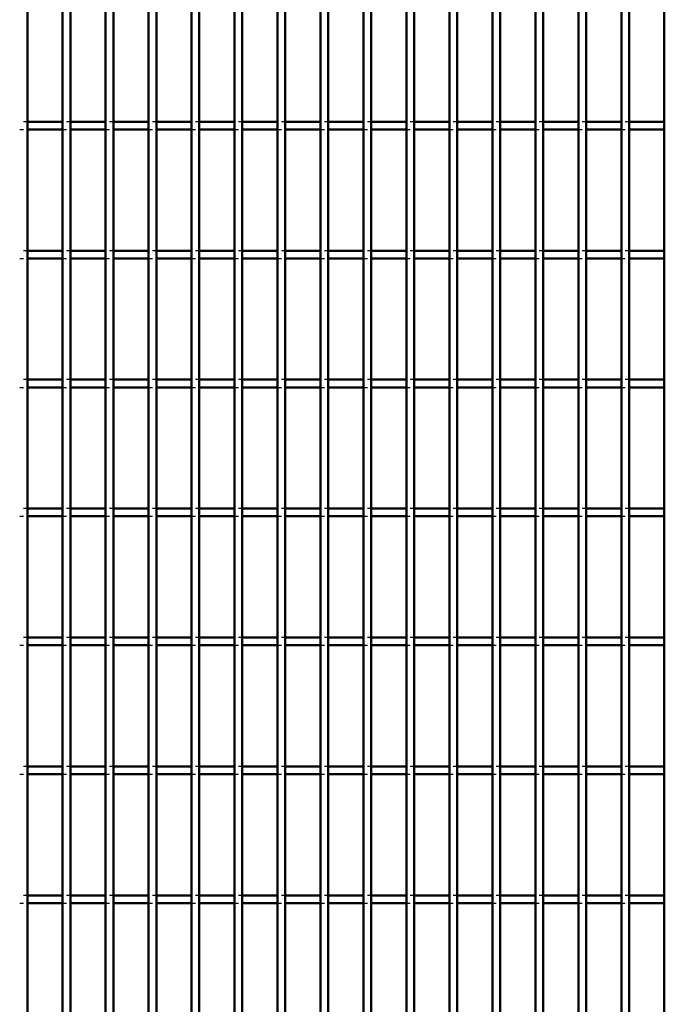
# Model space of a CAD drawing. Header units: millimetres. Extents: x -846 to 505, y -500 to 878.
# Tile 9 of 29: x -468 to -301, y 139 to 394. Entities that reach past the tile are written whole.
import ezdxf

# ---------------------------------------------------------------- set-up
doc = ezdxf.new("R2010")
doc.units = ezdxf.units.MM
doc.linetypes.add('Dashed', pattern=[2, 1, -1])
doc.layers.add('AM_0', color=7, linetype='Continuous', lineweight=50)
doc.layers.add('AM_9', color=6, linetype='Dashed', lineweight=25)

# ---------------------------------------------------------------- blocks, each defined once
blk = doc.blocks.new('5_rg7ljwkt4nlfzlhbtsbltk99h________0_in_LPP2303311211100010003500_4')
at = {"layer": 'AM_0'}
blk.add_line((-465.62, -498), (-465.62, 498), dxfattribs=at)
blk = doc.blocks.new('6_9sanxp2nwup1s6rne8bg6lcdm________0_in_LPP2303311211100010003500_4')
at = {"layer": 'AM_0'}
for p, q in [((-456.51, -498), (-456.51, 498)), ((-454.51, -498), (-454.51, 498))]:
    blk.add_line(p, q, dxfattribs=at)
blk = doc.blocks.new('7_7ntv5cr7tra606v7vtu39enac________0_in_LPP2303311211100010003500_4')
at = {"layer": 'AM_0'}
for p, q in [((-445.4, -498), (-445.4, 498)), ((-443.4, -498), (-443.4, 498))]:
    blk.add_line(p, q, dxfattribs=at)
blk = doc.blocks.new('8_fbncmlhni0kzccir8i0snx23t________0_in_LPP2303311211100010003500_4')
at = {"layer": 'AM_0'}
for p, q in [((-434.29, -498), (-434.29, 498)), ((-432.29, -498), (-432.29, 498))]:
    blk.add_line(p, q, dxfattribs=at)
blk = doc.blocks.new('9_3hl21qxhj1kz5i4qv1g8yttdq________0_in_LPP2303311211100010003500_4')
at = {"layer": 'AM_0'}
for p, q in [((-423.18, -498), (-423.18, 498)), ((-421.18, -498), (-421.18, 498))]:
    blk.add_line(p, q, dxfattribs=at)
blk = doc.blocks.new('10_at1f8lv9e9wp1kt1ymnfaqkjb________0_in_LPP2303311211100010003500_4')
at = {"layer": 'AM_0'}
for p, q in [((-412.07, -498), (-412.07, 498)), ((-410.07, -498), (-410.07, 498))]:
    blk.add_line(p, q, dxfattribs=at)
blk = doc.blocks.new('11_gforswshgjnvzk2rw4z6h0g2d________0_in_LPP2303311211100010003500_4')
at = {"layer": 'AM_0'}
for p, q in [((-400.96, -498), (-400.96, 498)), ((-398.96, -498), (-398.96, 498))]:
    blk.add_line(p, q, dxfattribs=at)
blk = doc.blocks.new('12_mumha6x7pzwv7p0gqnmfa7q7f________0_in_LPP2303311211100010003500_4')
at = {"layer": 'AM_0'}
for p, q in [((-389.85, -498), (-389.85, 498)), ((-387.85, -498), (-387.85, 498))]:
    blk.add_line(p, q, dxfattribs=at)
blk = doc.blocks.new('13_xngfabs6w98bnsaf7d2diymhf________0_in_LPP2303311211100010003500_4')
at = {"layer": 'AM_0'}
for p, q in [((-378.74, -498), (-378.74, 498)), ((-376.74, -498), (-376.74, 498))]:
    blk.add_line(p, q, dxfattribs=at)
blk = doc.blocks.new('14_mx05nlmq8ex91a9dg9cobtzsb________0_in_LPP2303311211100010003500_4')
at = {"layer": 'AM_0'}
for p, q in [((-367.63, -498), (-367.63, 498)), ((-365.63, -498), (-365.63, 498))]:
    blk.add_line(p, q, dxfattribs=at)
blk = doc.blocks.new('15_9b5rv5goktuusffp3il1qga9f________0_in_LPP2303311211100010003500_4')
at = {"layer": 'AM_0'}
for p, q in [((-356.52, -498), (-356.52, 498)), ((-354.52, -498), (-354.52, 498))]:
    blk.add_line(p, q, dxfattribs=at)
blk = doc.blocks.new('16_k7k214nsqq4axzv6lto4ebwcp________0_in_LPP2303311211100010003500_4')
at = {"layer": 'AM_0'}
for p, q in [((-345.41, -498), (-345.41, 498)), ((-343.41, -498), (-343.41, 498))]:
    blk.add_line(p, q, dxfattribs=at)
blk = doc.blocks.new('17_vja7qbhukq9hso1fbu0memlvx________0_in_LPP2303311211100010003500_4')
at = {"layer": 'AM_0'}
for p, q in [((-334.3, -498), (-334.3, 498)), ((-332.3, -498), (-332.3, 498))]:
    blk.add_line(p, q, dxfattribs=at)
blk = doc.blocks.new('18_4b5l4vyrvcyabcolhftjhs6mi________0_in_LPP2303311211100010003500_4')
at = {"layer": 'AM_0'}
for p, q in [((-323.19, -498), (-323.19, 498)), ((-321.19, -498), (-321.19, 498))]:
    blk.add_line(p, q, dxfattribs=at)
blk = doc.blocks.new('19_sofj8t9aoq3us7lwyhlumrz1f________0_in_LPP2303311211100010003500_4')
at = {"layer": 'AM_0'}
for p, q in [((-312.08, -498), (-312.08, 498)), ((-310.08, -498), (-310.08, 498))]:
    blk.add_line(p, q, dxfattribs=at)
blk = doc.blocks.new('20_necfqskto5u8noveb5todontp________0_in_LPP2303311211100010003500_4')
at = {"layer": 'AM_0'}
blk.add_line((-300.97, -498), (-300.97, 498), dxfattribs=at)
blk = doc.blocks.new('112_u2m5a2ijlvs9r04nupip00uob________0_in_LPP2303311211100010003500_4')
at = {"layer": 'AM_0'}
for p, q in [((-456.51, 167.65), (-465.62, 167.65)), ((-465.62, 165.65), (-465.62, 167.65)), ((-456.51, 165.65), (-465.62, 165.65)), ((-456.51, 167.65), (-456.51, 165.65)), ((-454.51, 165.65), (-454.51, 167.65)), ((-445.4, 167.65), (-454.51, 167.65)), ((-445.4, 165.65), (-454.51, 165.65)), ((-445.4, 167.65), (-445.4, 165.65)), ((-443.4, 165.65), (-443.4, 167.65)), ((-434.29, 167.65), (-443.4, 167.65)), ((-434.29, 165.65), (-443.4, 165.65)), ((-434.29, 167.65), (-434.29, 165.65)), ((-423.18, 167.65), (-432.29, 167.65)), ((-432.29, 165.65), (-432.29, 167.65)), ((-423.18, 165.65), (-432.29, 165.65)), ((-423.18, 167.65), (-423.18, 165.65)), ((-421.18, 165.65), (-421.18, 167.65)), ((-412.07, 167.65), (-421.18, 167.65)), ((-412.07, 165.65), (-421.18, 165.65)), ((-412.07, 167.65), (-412.07, 165.65)), ((-410.07, 165.65), (-410.07, 167.65)), ((-400.96, 167.65), (-410.07, 167.65)), ((-400.96, 165.65), (-410.07, 165.65)), ((-400.96, 167.65), (-400.96, 165.65)), ((-398.96, 165.65), (-398.96, 167.65)), ((-389.85, 167.65), (-398.96, 167.65)), ((-389.85, 165.65), (-398.96, 165.65)), ((-389.85, 167.65), (-389.85, 165.65)), ((-387.85, 165.65), (-387.85, 167.65)), ((-378.74, 167.65), (-387.85, 167.65)), ((-378.74, 165.65), (-387.85, 165.65)), ((-378.74, 167.65), (-378.74, 165.65)), ((-376.74, 165.65), (-376.74, 167.65)), ((-367.63, 167.65), (-376.74, 167.65)), ((-367.63, 165.65), (-376.74, 165.65)), ((-367.63, 167.65), (-367.63, 165.65)), ((-365.63, 165.65), (-365.63, 167.65)), ((-356.52, 167.65), (-365.63, 167.65)), ((-356.52, 165.65), (-365.63, 165.65)), ((-356.52, 167.65), (-356.52, 165.65)), ((-354.52, 165.65), (-354.52, 167.65)), ((-345.41, 167.65), (-354.52, 167.65)), ((-345.41, 165.65), (-354.52, 165.65)), ((-345.41, 167.65), (-345.41, 165.65)), ((-334.3, 167.65), (-343.41, 167.65)), ((-343.41, 165.65), (-343.41, 167.65)), ((-334.3, 165.65), (-343.41, 165.65)), ((-334.3, 167.65), (-334.3, 165.65)), ((-332.3, 165.65), (-332.3, 167.65)), ((-323.19, 167.65), (-332.3, 167.65)), ((-323.19, 165.65), (-332.3, 165.65)), ((-323.19, 167.65), (-323.19, 165.65)), ((-321.19, 165.65), (-321.19, 167.65)), ((-312.08, 167.65), (-321.19, 167.65)), ((-312.08, 165.65), (-321.19, 165.65)), ((-312.08, 167.65), (-312.08, 165.65)), ((-310.08, 165.65), (-310.08, 167.65)), ((-300.97, 167.65), (-310.08, 167.65)), ((-300.97, 165.65), (-310.08, 165.65)), ((-300.97, 167.65), (-300.97, 165.65))]:
    blk.add_line(p, q, dxfattribs=at)
at = {"layer": 'AM_9'}
for p, q in [((-465.62, 167.65), (-467.62, 167.65)), ((-467.62, 165.65), (-465.62, 165.65)), ((-454.51, 167.65), (-456.51, 167.65)), ((-456.51, 165.65), (-454.51, 165.65)), ((-443.4, 167.65), (-445.4, 167.65)), ((-445.4, 165.65), (-443.4, 165.65)), ((-432.29, 167.65), (-434.29, 167.65)), ((-434.29, 165.65), (-432.29, 165.65)), ((-421.18, 167.65), (-423.18, 167.65)), ((-423.18, 165.65), (-421.18, 165.65)), ((-410.07, 167.65), (-412.07, 167.65)), ((-412.07, 165.65), (-410.07, 165.65)), ((-398.96, 167.65), (-400.96, 167.65)), ((-400.96, 165.65), (-398.96, 165.65)), ((-387.85, 167.65), (-389.85, 167.65)), ((-389.85, 165.65), (-387.85, 165.65)), ((-376.74, 167.65), (-378.74, 167.65)), ((-378.74, 165.65), (-376.74, 165.65)), ((-365.63, 167.65), (-367.63, 167.65)), ((-367.63, 165.65), (-365.63, 165.65)), ((-354.52, 167.65), (-356.52, 167.65)), ((-356.52, 165.65), (-354.52, 165.65)), ((-343.41, 167.65), (-345.41, 167.65)), ((-345.41, 165.65), (-343.41, 165.65)), ((-332.3, 167.65), (-334.3, 167.65)), ((-334.3, 165.65), (-332.3, 165.65)), ((-321.19, 167.65), (-323.19, 167.65)), ((-323.19, 165.65), (-321.19, 165.65)), ((-310.08, 167.65), (-312.08, 167.65)), ((-312.08, 165.65), (-310.08, 165.65))]:
    blk.add_line(p, q, dxfattribs=at)
blk = doc.blocks.new('113_zdldmw0qd5jm7u5vrt7y1lgli________0_in_LPP2303311211100010003500_4')
at = {"layer": 'AM_0'}
for p, q in [((-456.51, 200.98), (-465.62, 200.98)), ((-465.62, 198.98), (-465.62, 200.98)), ((-456.51, 198.98), (-465.62, 198.98)), ((-456.51, 200.98), (-456.51, 198.98)), ((-454.51, 198.98), (-454.51, 200.98)), ((-445.4, 200.98), (-454.51, 200.98)), ((-445.4, 198.98), (-454.51, 198.98)), ((-445.4, 200.98), (-445.4, 198.98)), ((-443.4, 198.98), (-443.4, 200.98)), ((-434.29, 200.98), (-443.4, 200.98)), ((-434.29, 198.98), (-443.4, 198.98)), ((-434.29, 200.98), (-434.29, 198.98)), ((-423.18, 200.98), (-432.29, 200.98)), ((-432.29, 198.98), (-432.29, 200.98)), ((-423.18, 198.98), (-432.29, 198.98)), ((-423.18, 200.98), (-423.18, 198.98)), ((-421.18, 198.98), (-421.18, 200.98)), ((-412.07, 200.98), (-421.18, 200.98)), ((-412.07, 198.98), (-421.18, 198.98)), ((-412.07, 200.98), (-412.07, 198.98)), ((-410.07, 198.98), (-410.07, 200.98)), ((-400.96, 200.98), (-410.07, 200.98)), ((-400.96, 198.98), (-410.07, 198.98)), ((-400.96, 200.98), (-400.96, 198.98)), ((-398.96, 198.98), (-398.96, 200.98)), ((-389.85, 200.98), (-398.96, 200.98)), ((-389.85, 198.98), (-398.96, 198.98)), ((-389.85, 200.98), (-389.85, 198.98)), ((-387.85, 198.98), (-387.85, 200.98)), ((-378.74, 200.98), (-387.85, 200.98)), ((-378.74, 198.98), (-387.85, 198.98)), ((-378.74, 200.98), (-378.74, 198.98)), ((-376.74, 198.98), (-376.74, 200.98)), ((-367.63, 200.98), (-376.74, 200.98)), ((-367.63, 198.98), (-376.74, 198.98)), ((-367.63, 200.98), (-367.63, 198.98)), ((-365.63, 198.98), (-365.63, 200.98)), ((-356.52, 200.98), (-365.63, 200.98)), ((-356.52, 198.98), (-365.63, 198.98)), ((-356.52, 200.98), (-356.52, 198.98)), ((-354.52, 198.98), (-354.52, 200.98)), ((-345.41, 200.98), (-354.52, 200.98)), ((-345.41, 198.98), (-354.52, 198.98)), ((-345.41, 200.98), (-345.41, 198.98)), ((-334.3, 200.98), (-343.41, 200.98)), ((-343.41, 198.98), (-343.41, 200.98)), ((-334.3, 198.98), (-343.41, 198.98)), ((-334.3, 200.98), (-334.3, 198.98)), ((-332.3, 198.98), (-332.3, 200.98)), ((-323.19, 200.98), (-332.3, 200.98)), ((-323.19, 198.98), (-332.3, 198.98)), ((-323.19, 200.98), (-323.19, 198.98)), ((-321.19, 198.98), (-321.19, 200.98)), ((-312.08, 200.98), (-321.19, 200.98)), ((-312.08, 198.98), (-321.19, 198.98)), ((-312.08, 200.98), (-312.08, 198.98)), ((-310.08, 198.98), (-310.08, 200.98)), ((-300.97, 200.98), (-310.08, 200.98)), ((-300.97, 198.98), (-310.08, 198.98)), ((-300.97, 200.98), (-300.97, 198.98))]:
    blk.add_line(p, q, dxfattribs=at)
at = {"layer": 'AM_9'}
for p, q in [((-465.62, 200.98), (-467.62, 200.98)), ((-467.62, 198.98), (-465.62, 198.98)), ((-454.51, 200.98), (-456.51, 200.98)), ((-456.51, 198.98), (-454.51, 198.98)), ((-443.4, 200.98), (-445.4, 200.98)), ((-445.4, 198.98), (-443.4, 198.98)), ((-432.29, 200.98), (-434.29, 200.98)), ((-434.29, 198.98), (-432.29, 198.98)), ((-421.18, 200.98), (-423.18, 200.98)), ((-423.18, 198.98), (-421.18, 198.98)), ((-410.07, 200.98), (-412.07, 200.98)), ((-412.07, 198.98), (-410.07, 198.98)), ((-398.96, 200.98), (-400.96, 200.98)), ((-400.96, 198.98), (-398.96, 198.98)), ((-387.85, 200.98), (-389.85, 200.98)), ((-389.85, 198.98), (-387.85, 198.98)), ((-376.74, 200.98), (-378.74, 200.98)), ((-378.74, 198.98), (-376.74, 198.98)), ((-365.63, 200.98), (-367.63, 200.98)), ((-367.63, 198.98), (-365.63, 198.98)), ((-354.52, 200.98), (-356.52, 200.98)), ((-356.52, 198.98), (-354.52, 198.98)), ((-343.41, 200.98), (-345.41, 200.98)), ((-345.41, 198.98), (-343.41, 198.98)), ((-332.3, 200.98), (-334.3, 200.98)), ((-334.3, 198.98), (-332.3, 198.98)), ((-321.19, 200.98), (-323.19, 200.98)), ((-323.19, 198.98), (-321.19, 198.98)), ((-310.08, 200.98), (-312.08, 200.98)), ((-312.08, 198.98), (-310.08, 198.98))]:
    blk.add_line(p, q, dxfattribs=at)
blk = doc.blocks.new('114_xg898jc3u61giyjoyg3agmkhc________0_in_LPP2303311211100010003500_4')
at = {"layer": 'AM_0'}
for p, q in [((-456.51, 234.31), (-465.62, 234.31)), ((-465.62, 232.31), (-465.62, 234.31)), ((-456.51, 234.31), (-456.51, 232.31)), ((-454.51, 232.31), (-454.51, 234.31)), ((-445.4, 234.31), (-454.51, 234.31)), ((-445.4, 234.31), (-445.4, 232.31)), ((-443.4, 232.31), (-443.4, 234.31)), ((-434.29, 234.31), (-443.4, 234.31)), ((-434.29, 234.31), (-434.29, 232.31)), ((-423.18, 234.31), (-432.29, 234.31)), ((-432.29, 232.31), (-432.29, 234.31)), ((-423.18, 234.31), (-423.18, 232.31)), ((-421.18, 232.31), (-421.18, 234.31)), ((-412.07, 234.31), (-421.18, 234.31)), ((-412.07, 234.31), (-412.07, 232.31)), ((-410.07, 232.31), (-410.07, 234.31)), ((-400.96, 234.31), (-410.07, 234.31)), ((-400.96, 234.31), (-400.96, 232.31)), ((-398.96, 232.31), (-398.96, 234.31)), ((-389.85, 234.31), (-398.96, 234.31)), ((-389.85, 234.31), (-389.85, 232.31)), ((-387.85, 232.31), (-387.85, 234.31)), ((-378.74, 234.31), (-387.85, 234.31)), ((-378.74, 234.31), (-378.74, 232.31)), ((-376.74, 232.31), (-376.74, 234.31)), ((-367.63, 234.31), (-376.74, 234.31)), ((-367.63, 234.31), (-367.63, 232.31)), ((-365.63, 232.31), (-365.63, 234.31)), ((-356.52, 234.31), (-365.63, 234.31)), ((-356.52, 234.31), (-356.52, 232.31)), ((-354.52, 232.31), (-354.52, 234.31)), ((-345.41, 234.31), (-354.52, 234.31)), ((-345.41, 234.31), (-345.41, 232.31)), ((-334.3, 234.31), (-343.41, 234.31)), ((-343.41, 232.31), (-343.41, 234.31)), ((-334.3, 234.31), (-334.3, 232.31)), ((-332.3, 232.31), (-332.3, 234.31)), ((-323.19, 234.31), (-332.3, 234.31)), ((-323.19, 234.31), (-323.19, 232.31)), ((-321.19, 232.31), (-321.19, 234.31)), ((-312.08, 234.31), (-321.19, 234.31)), ((-312.08, 234.31), (-312.08, 232.31)), ((-310.08, 232.31), (-310.08, 234.31)), ((-300.97, 234.31), (-310.08, 234.31)), ((-300.97, 234.31), (-300.97, 232.31)), ((-456.51, 232.31), (-465.62, 232.31)), ((-445.4, 232.31), (-454.51, 232.31)), ((-434.29, 232.31), (-443.4, 232.31)), ((-423.18, 232.31), (-432.29, 232.31)), ((-412.07, 232.31), (-421.18, 232.31)), ((-400.96, 232.31), (-410.07, 232.31)), ((-389.85, 232.31), (-398.96, 232.31)), ((-378.74, 232.31), (-387.85, 232.31)), ((-367.63, 232.31), (-376.74, 232.31)), ((-356.52, 232.31), (-365.63, 232.31)), ((-345.41, 232.31), (-354.52, 232.31)), ((-334.3, 232.31), (-343.41, 232.31)), ((-323.19, 232.31), (-332.3, 232.31)), ((-312.08, 232.31), (-321.19, 232.31)), ((-300.97, 232.31), (-310.08, 232.31))]:
    blk.add_line(p, q, dxfattribs=at)
at = {"layer": 'AM_9'}
for p, q in [((-465.62, 234.31), (-467.62, 234.31)), ((-454.51, 234.31), (-456.51, 234.31)), ((-443.4, 234.31), (-445.4, 234.31)), ((-432.29, 234.31), (-434.29, 234.31)), ((-421.18, 234.31), (-423.18, 234.31)), ((-410.07, 234.31), (-412.07, 234.31)), ((-398.96, 234.31), (-400.96, 234.31)), ((-387.85, 234.31), (-389.85, 234.31)), ((-376.74, 234.31), (-378.74, 234.31)), ((-365.63, 234.31), (-367.63, 234.31)), ((-354.52, 234.31), (-356.52, 234.31)), ((-343.41, 234.31), (-345.41, 234.31)), ((-332.3, 234.31), (-334.3, 234.31)), ((-321.19, 234.31), (-323.19, 234.31)), ((-310.08, 234.31), (-312.08, 234.31)), ((-467.62, 232.31), (-465.62, 232.31)), ((-456.51, 232.31), (-454.51, 232.31)), ((-445.4, 232.31), (-443.4, 232.31)), ((-434.29, 232.31), (-432.29, 232.31)), ((-423.18, 232.31), (-421.18, 232.31)), ((-412.07, 232.31), (-410.07, 232.31)), ((-400.96, 232.31), (-398.96, 232.31)), ((-389.85, 232.31), (-387.85, 232.31)), ((-378.74, 232.31), (-376.74, 232.31)), ((-367.63, 232.31), (-365.63, 232.31)), ((-356.52, 232.31), (-354.52, 232.31)), ((-345.41, 232.31), (-343.41, 232.31)), ((-334.3, 232.31), (-332.3, 232.31)), ((-323.19, 232.31), (-321.19, 232.31)), ((-312.08, 232.31), (-310.08, 232.31))]:
    blk.add_line(p, q, dxfattribs=at)
blk = doc.blocks.new('115_3nxnohu904dticbh36j5v572l________0_in_LPP2303311211100010003500_4')
at = {"layer": 'AM_0'}
for p, q in [((-456.51, 267.64), (-465.62, 267.64)), ((-465.62, 265.64), (-465.62, 267.64)), ((-456.51, 267.64), (-456.51, 265.64)), ((-454.51, 265.64), (-454.51, 267.64)), ((-445.4, 267.64), (-454.51, 267.64)), ((-445.4, 267.64), (-445.4, 265.64)), ((-443.4, 265.64), (-443.4, 267.64)), ((-434.29, 267.64), (-443.4, 267.64)), ((-434.29, 267.64), (-434.29, 265.64)), ((-423.18, 267.64), (-432.29, 267.64)), ((-432.29, 265.64), (-432.29, 267.64)), ((-423.18, 267.64), (-423.18, 265.64)), ((-421.18, 265.64), (-421.18, 267.64)), ((-412.07, 267.64), (-421.18, 267.64)), ((-412.07, 267.64), (-412.07, 265.64)), ((-410.07, 265.64), (-410.07, 267.64)), ((-400.96, 267.64), (-410.07, 267.64)), ((-400.96, 267.64), (-400.96, 265.64)), ((-398.96, 265.64), (-398.96, 267.64)), ((-389.85, 267.64), (-398.96, 267.64)), ((-389.85, 267.64), (-389.85, 265.64)), ((-387.85, 265.64), (-387.85, 267.64)), ((-378.74, 267.64), (-387.85, 267.64)), ((-378.74, 267.64), (-378.74, 265.64)), ((-376.74, 265.64), (-376.74, 267.64)), ((-367.63, 267.64), (-376.74, 267.64)), ((-367.63, 267.64), (-367.63, 265.64)), ((-365.63, 265.64), (-365.63, 267.64)), ((-356.52, 267.64), (-365.63, 267.64)), ((-356.52, 267.64), (-356.52, 265.64)), ((-354.52, 265.64), (-354.52, 267.64)), ((-345.41, 267.64), (-354.52, 267.64)), ((-345.41, 267.64), (-345.41, 265.64)), ((-334.3, 267.64), (-343.41, 267.64)), ((-343.41, 265.64), (-343.41, 267.64)), ((-334.3, 267.64), (-334.3, 265.64)), ((-332.3, 265.64), (-332.3, 267.64)), ((-323.19, 267.64), (-332.3, 267.64)), ((-323.19, 267.64), (-323.19, 265.64)), ((-321.19, 265.64), (-321.19, 267.64)), ((-312.08, 267.64), (-321.19, 267.64)), ((-312.08, 267.64), (-312.08, 265.64)), ((-310.08, 265.64), (-310.08, 267.64)), ((-300.97, 267.64), (-310.08, 267.64)), ((-300.97, 267.64), (-300.97, 265.64)), ((-456.51, 265.64), (-465.62, 265.64)), ((-445.4, 265.64), (-454.51, 265.64)), ((-434.29, 265.64), (-443.4, 265.64)), ((-423.18, 265.64), (-432.29, 265.64)), ((-412.07, 265.64), (-421.18, 265.64)), ((-400.96, 265.64), (-410.07, 265.64)), ((-389.85, 265.64), (-398.96, 265.64)), ((-378.74, 265.64), (-387.85, 265.64)), ((-367.63, 265.64), (-376.74, 265.64)), ((-356.52, 265.64), (-365.63, 265.64)), ((-345.41, 265.64), (-354.52, 265.64)), ((-334.3, 265.64), (-343.41, 265.64)), ((-323.19, 265.64), (-332.3, 265.64)), ((-312.08, 265.64), (-321.19, 265.64)), ((-300.97, 265.64), (-310.08, 265.64))]:
    blk.add_line(p, q, dxfattribs=at)
at = {"layer": 'AM_9'}
for p, q in [((-465.62, 267.64), (-467.62, 267.64)), ((-454.51, 267.64), (-456.51, 267.64)), ((-443.4, 267.64), (-445.4, 267.64)), ((-432.29, 267.64), (-434.29, 267.64)), ((-421.18, 267.64), (-423.18, 267.64)), ((-410.07, 267.64), (-412.07, 267.64)), ((-398.96, 267.64), (-400.96, 267.64)), ((-387.85, 267.64), (-389.85, 267.64)), ((-376.74, 267.64), (-378.74, 267.64)), ((-365.63, 267.64), (-367.63, 267.64)), ((-354.52, 267.64), (-356.52, 267.64)), ((-343.41, 267.64), (-345.41, 267.64)), ((-332.3, 267.64), (-334.3, 267.64)), ((-321.19, 267.64), (-323.19, 267.64)), ((-310.08, 267.64), (-312.08, 267.64)), ((-467.62, 265.64), (-465.62, 265.64)), ((-456.51, 265.64), (-454.51, 265.64)), ((-445.4, 265.64), (-443.4, 265.64)), ((-434.29, 265.64), (-432.29, 265.64)), ((-423.18, 265.64), (-421.18, 265.64)), ((-412.07, 265.64), (-410.07, 265.64)), ((-400.96, 265.64), (-398.96, 265.64)), ((-389.85, 265.64), (-387.85, 265.64)), ((-378.74, 265.64), (-376.74, 265.64)), ((-367.63, 265.64), (-365.63, 265.64)), ((-356.52, 265.64), (-354.52, 265.64)), ((-345.41, 265.64), (-343.41, 265.64)), ((-334.3, 265.64), (-332.3, 265.64)), ((-323.19, 265.64), (-321.19, 265.64)), ((-312.08, 265.64), (-310.08, 265.64))]:
    blk.add_line(p, q, dxfattribs=at)
blk = doc.blocks.new('116_w6jrhr37w5dnosog7yamyfcmc________0_in_LPP2303311211100010003500_4')
at = {"layer": 'AM_0'}
for p, q in [((-456.51, 300.97), (-465.62, 300.97)), ((-465.62, 298.97), (-465.62, 300.97)), ((-456.51, 300.97), (-456.51, 298.97)), ((-454.51, 298.97), (-454.51, 300.97)), ((-445.4, 300.97), (-454.51, 300.97)), ((-445.4, 300.97), (-445.4, 298.97)), ((-443.4, 298.97), (-443.4, 300.97)), ((-434.29, 300.97), (-443.4, 300.97)), ((-434.29, 300.97), (-434.29, 298.97)), ((-423.18, 300.97), (-432.29, 300.97)), ((-432.29, 298.97), (-432.29, 300.97)), ((-423.18, 300.97), (-423.18, 298.97)), ((-421.18, 298.97), (-421.18, 300.97)), ((-412.07, 300.97), (-421.18, 300.97)), ((-412.07, 300.97), (-412.07, 298.97)), ((-410.07, 298.97), (-410.07, 300.97)), ((-400.96, 300.97), (-410.07, 300.97)), ((-400.96, 300.97), (-400.96, 298.97)), ((-398.96, 298.97), (-398.96, 300.97)), ((-389.85, 300.97), (-398.96, 300.97)), ((-389.85, 300.97), (-389.85, 298.97)), ((-387.85, 298.97), (-387.85, 300.97)), ((-378.74, 300.97), (-387.85, 300.97)), ((-378.74, 300.97), (-378.74, 298.97)), ((-376.74, 298.97), (-376.74, 300.97)), ((-367.63, 300.97), (-376.74, 300.97)), ((-367.63, 300.97), (-367.63, 298.97)), ((-365.63, 298.97), (-365.63, 300.97)), ((-356.52, 300.97), (-365.63, 300.97)), ((-356.52, 300.97), (-356.52, 298.97)), ((-354.52, 298.97), (-354.52, 300.97)), ((-345.41, 300.97), (-354.52, 300.97)), ((-345.41, 300.97), (-345.41, 298.97)), ((-334.3, 300.97), (-343.41, 300.97)), ((-343.41, 298.97), (-343.41, 300.97)), ((-334.3, 300.97), (-334.3, 298.97)), ((-332.3, 298.97), (-332.3, 300.97)), ((-323.19, 300.97), (-332.3, 300.97)), ((-323.19, 300.97), (-323.19, 298.97)), ((-321.19, 298.97), (-321.19, 300.97)), ((-312.08, 300.97), (-321.19, 300.97)), ((-312.08, 300.97), (-312.08, 298.97)), ((-310.08, 298.97), (-310.08, 300.97)), ((-300.97, 300.97), (-310.08, 300.97)), ((-300.97, 300.97), (-300.97, 298.97)), ((-456.51, 298.97), (-465.62, 298.97)), ((-445.4, 298.97), (-454.51, 298.97)), ((-434.29, 298.97), (-443.4, 298.97)), ((-423.18, 298.97), (-432.29, 298.97)), ((-412.07, 298.97), (-421.18, 298.97)), ((-400.96, 298.97), (-410.07, 298.97)), ((-389.85, 298.97), (-398.96, 298.97)), ((-378.74, 298.97), (-387.85, 298.97)), ((-367.63, 298.97), (-376.74, 298.97)), ((-356.52, 298.97), (-365.63, 298.97)), ((-345.41, 298.97), (-354.52, 298.97)), ((-334.3, 298.97), (-343.41, 298.97)), ((-323.19, 298.97), (-332.3, 298.97)), ((-312.08, 298.97), (-321.19, 298.97)), ((-300.97, 298.97), (-310.08, 298.97))]:
    blk.add_line(p, q, dxfattribs=at)
at = {"layer": 'AM_9'}
for p, q in [((-465.62, 300.97), (-467.62, 300.97)), ((-454.51, 300.97), (-456.51, 300.97)), ((-443.4, 300.97), (-445.4, 300.97)), ((-432.29, 300.97), (-434.29, 300.97)), ((-421.18, 300.97), (-423.18, 300.97)), ((-410.07, 300.97), (-412.07, 300.97)), ((-398.96, 300.97), (-400.96, 300.97)), ((-387.85, 300.97), (-389.85, 300.97)), ((-376.74, 300.97), (-378.74, 300.97)), ((-365.63, 300.97), (-367.63, 300.97)), ((-354.52, 300.97), (-356.52, 300.97)), ((-343.41, 300.97), (-345.41, 300.97)), ((-332.3, 300.97), (-334.3, 300.97)), ((-321.19, 300.97), (-323.19, 300.97)), ((-310.08, 300.97), (-312.08, 300.97)), ((-467.62, 298.97), (-465.62, 298.97)), ((-456.51, 298.97), (-454.51, 298.97)), ((-445.4, 298.97), (-443.4, 298.97)), ((-434.29, 298.97), (-432.29, 298.97)), ((-423.18, 298.97), (-421.18, 298.97)), ((-412.07, 298.97), (-410.07, 298.97)), ((-400.96, 298.97), (-398.96, 298.97)), ((-389.85, 298.97), (-387.85, 298.97)), ((-378.74, 298.97), (-376.74, 298.97)), ((-367.63, 298.97), (-365.63, 298.97)), ((-356.52, 298.97), (-354.52, 298.97)), ((-345.41, 298.97), (-343.41, 298.97)), ((-334.3, 298.97), (-332.3, 298.97)), ((-323.19, 298.97), (-321.19, 298.97)), ((-312.08, 298.97), (-310.08, 298.97))]:
    blk.add_line(p, q, dxfattribs=at)
blk = doc.blocks.new('117_3a09ifra2nvor019tb3ptdjfj________0_in_LPP2303311211100010003500_4')
at = {"layer": 'AM_0'}
for p, q in [((-456.51, 334.3), (-465.62, 334.3)), ((-465.62, 332.3), (-465.62, 334.3)), ((-456.51, 334.3), (-456.51, 332.3)), ((-454.51, 332.3), (-454.51, 334.3)), ((-445.4, 334.3), (-454.51, 334.3)), ((-445.4, 334.3), (-445.4, 332.3)), ((-443.4, 332.3), (-443.4, 334.3)), ((-434.29, 334.3), (-443.4, 334.3)), ((-434.29, 334.3), (-434.29, 332.3)), ((-423.18, 334.3), (-432.29, 334.3)), ((-432.29, 332.3), (-432.29, 334.3)), ((-423.18, 334.3), (-423.18, 332.3)), ((-421.18, 332.3), (-421.18, 334.3)), ((-412.07, 334.3), (-421.18, 334.3)), ((-412.07, 334.3), (-412.07, 332.3)), ((-410.07, 332.3), (-410.07, 334.3)), ((-400.96, 334.3), (-410.07, 334.3)), ((-400.96, 334.3), (-400.96, 332.3)), ((-398.96, 332.3), (-398.96, 334.3)), ((-389.85, 334.3), (-398.96, 334.3)), ((-389.85, 334.3), (-389.85, 332.3)), ((-387.85, 332.3), (-387.85, 334.3)), ((-378.74, 334.3), (-387.85, 334.3)), ((-378.74, 334.3), (-378.74, 332.3)), ((-376.74, 332.3), (-376.74, 334.3)), ((-367.63, 334.3), (-376.74, 334.3)), ((-367.63, 334.3), (-367.63, 332.3)), ((-365.63, 332.3), (-365.63, 334.3)), ((-356.52, 334.3), (-365.63, 334.3)), ((-356.52, 334.3), (-356.52, 332.3)), ((-354.52, 332.3), (-354.52, 334.3)), ((-345.41, 334.3), (-354.52, 334.3)), ((-345.41, 334.3), (-345.41, 332.3)), ((-334.3, 334.3), (-343.41, 334.3)), ((-343.41, 332.3), (-343.41, 334.3)), ((-334.3, 334.3), (-334.3, 332.3)), ((-332.3, 332.3), (-332.3, 334.3)), ((-323.19, 334.3), (-332.3, 334.3)), ((-323.19, 334.3), (-323.19, 332.3)), ((-321.19, 332.3), (-321.19, 334.3)), ((-312.08, 334.3), (-321.19, 334.3)), ((-312.08, 334.3), (-312.08, 332.3)), ((-310.08, 332.3), (-310.08, 334.3)), ((-300.97, 334.3), (-310.08, 334.3)), ((-300.97, 334.3), (-300.97, 332.3)), ((-456.51, 332.3), (-465.62, 332.3)), ((-445.4, 332.3), (-454.51, 332.3)), ((-434.29, 332.3), (-443.4, 332.3)), ((-423.18, 332.3), (-432.29, 332.3)), ((-412.07, 332.3), (-421.18, 332.3)), ((-400.96, 332.3), (-410.07, 332.3)), ((-389.85, 332.3), (-398.96, 332.3)), ((-378.74, 332.3), (-387.85, 332.3)), ((-367.63, 332.3), (-376.74, 332.3)), ((-356.52, 332.3), (-365.63, 332.3)), ((-345.41, 332.3), (-354.52, 332.3)), ((-334.3, 332.3), (-343.41, 332.3)), ((-323.19, 332.3), (-332.3, 332.3)), ((-312.08, 332.3), (-321.19, 332.3)), ((-300.97, 332.3), (-310.08, 332.3))]:
    blk.add_line(p, q, dxfattribs=at)
at = {"layer": 'AM_9'}
for p, q in [((-465.62, 334.3), (-467.62, 334.3)), ((-454.51, 334.3), (-456.51, 334.3)), ((-443.4, 334.3), (-445.4, 334.3)), ((-432.29, 334.3), (-434.29, 334.3)), ((-421.18, 334.3), (-423.18, 334.3)), ((-410.07, 334.3), (-412.07, 334.3)), ((-398.96, 334.3), (-400.96, 334.3)), ((-387.85, 334.3), (-389.85, 334.3)), ((-376.74, 334.3), (-378.74, 334.3)), ((-365.63, 334.3), (-367.63, 334.3)), ((-354.52, 334.3), (-356.52, 334.3)), ((-343.41, 334.3), (-345.41, 334.3)), ((-332.3, 334.3), (-334.3, 334.3)), ((-321.19, 334.3), (-323.19, 334.3)), ((-310.08, 334.3), (-312.08, 334.3)), ((-467.62, 332.3), (-465.62, 332.3)), ((-456.51, 332.3), (-454.51, 332.3)), ((-445.4, 332.3), (-443.4, 332.3)), ((-434.29, 332.3), (-432.29, 332.3)), ((-423.18, 332.3), (-421.18, 332.3)), ((-412.07, 332.3), (-410.07, 332.3)), ((-400.96, 332.3), (-398.96, 332.3)), ((-389.85, 332.3), (-387.85, 332.3)), ((-378.74, 332.3), (-376.74, 332.3)), ((-367.63, 332.3), (-365.63, 332.3)), ((-356.52, 332.3), (-354.52, 332.3)), ((-345.41, 332.3), (-343.41, 332.3)), ((-334.3, 332.3), (-332.3, 332.3)), ((-323.19, 332.3), (-321.19, 332.3)), ((-312.08, 332.3), (-310.08, 332.3))]:
    blk.add_line(p, q, dxfattribs=at)
blk = doc.blocks.new('118_igan9y51dislqag84a8tytpzh________0_in_LPP2303311211100010003500_4')
at = {"layer": 'AM_0'}
for p, q in [((-456.51, 367.63), (-465.62, 367.63)), ((-465.62, 365.63), (-465.62, 367.63)), ((-456.51, 367.63), (-456.51, 365.63)), ((-454.51, 365.63), (-454.51, 367.63)), ((-445.4, 367.63), (-454.51, 367.63)), ((-445.4, 367.63), (-445.4, 365.63)), ((-443.4, 365.63), (-443.4, 367.63)), ((-434.29, 367.63), (-443.4, 367.63)), ((-434.29, 367.63), (-434.29, 365.63)), ((-423.18, 367.63), (-432.29, 367.63)), ((-432.29, 365.63), (-432.29, 367.63)), ((-423.18, 367.63), (-423.18, 365.63)), ((-421.18, 365.63), (-421.18, 367.63)), ((-412.07, 367.63), (-421.18, 367.63)), ((-412.07, 367.63), (-412.07, 365.63)), ((-410.07, 365.63), (-410.07, 367.63)), ((-400.96, 367.63), (-410.07, 367.63)), ((-400.96, 367.63), (-400.96, 365.63)), ((-398.96, 365.63), (-398.96, 367.63)), ((-389.85, 367.63), (-398.96, 367.63)), ((-389.85, 367.63), (-389.85, 365.63)), ((-387.85, 365.63), (-387.85, 367.63)), ((-378.74, 367.63), (-387.85, 367.63)), ((-378.74, 367.63), (-378.74, 365.63)), ((-376.74, 365.63), (-376.74, 367.63)), ((-367.63, 367.63), (-376.74, 367.63)), ((-367.63, 367.63), (-367.63, 365.63)), ((-365.63, 365.63), (-365.63, 367.63)), ((-356.52, 367.63), (-365.63, 367.63)), ((-356.52, 367.63), (-356.52, 365.63)), ((-354.52, 365.63), (-354.52, 367.63)), ((-345.41, 367.63), (-354.52, 367.63)), ((-345.41, 367.63), (-345.41, 365.63)), ((-334.3, 367.63), (-343.41, 367.63)), ((-343.41, 365.63), (-343.41, 367.63)), ((-334.3, 367.63), (-334.3, 365.63)), ((-332.3, 365.63), (-332.3, 367.63)), ((-323.19, 367.63), (-332.3, 367.63)), ((-323.19, 367.63), (-323.19, 365.63)), ((-321.19, 365.63), (-321.19, 367.63)), ((-312.08, 367.63), (-321.19, 367.63)), ((-312.08, 367.63), (-312.08, 365.63)), ((-310.08, 365.63), (-310.08, 367.63)), ((-300.97, 367.63), (-310.08, 367.63)), ((-300.97, 367.63), (-300.97, 365.63)), ((-456.51, 365.63), (-465.62, 365.63)), ((-445.4, 365.63), (-454.51, 365.63)), ((-434.29, 365.63), (-443.4, 365.63)), ((-423.18, 365.63), (-432.29, 365.63)), ((-412.07, 365.63), (-421.18, 365.63)), ((-400.96, 365.63), (-410.07, 365.63)), ((-389.85, 365.63), (-398.96, 365.63)), ((-378.74, 365.63), (-387.85, 365.63)), ((-367.63, 365.63), (-376.74, 365.63)), ((-356.52, 365.63), (-365.63, 365.63)), ((-345.41, 365.63), (-354.52, 365.63)), ((-334.3, 365.63), (-343.41, 365.63)), ((-323.19, 365.63), (-332.3, 365.63)), ((-312.08, 365.63), (-321.19, 365.63)), ((-300.97, 365.63), (-310.08, 365.63))]:
    blk.add_line(p, q, dxfattribs=at)
at = {"layer": 'AM_9'}
for p, q in [((-465.62, 367.63), (-467.62, 367.63)), ((-454.51, 367.63), (-456.51, 367.63)), ((-443.4, 367.63), (-445.4, 367.63)), ((-432.29, 367.63), (-434.29, 367.63)), ((-421.18, 367.63), (-423.18, 367.63)), ((-410.07, 367.63), (-412.07, 367.63)), ((-398.96, 367.63), (-400.96, 367.63)), ((-387.85, 367.63), (-389.85, 367.63)), ((-376.74, 367.63), (-378.74, 367.63)), ((-365.63, 367.63), (-367.63, 367.63)), ((-354.52, 367.63), (-356.52, 367.63)), ((-343.41, 367.63), (-345.41, 367.63)), ((-332.3, 367.63), (-334.3, 367.63)), ((-321.19, 367.63), (-323.19, 367.63)), ((-310.08, 367.63), (-312.08, 367.63)), ((-467.62, 365.63), (-465.62, 365.63)), ((-456.51, 365.63), (-454.51, 365.63)), ((-445.4, 365.63), (-443.4, 365.63)), ((-434.29, 365.63), (-432.29, 365.63)), ((-423.18, 365.63), (-421.18, 365.63)), ((-412.07, 365.63), (-410.07, 365.63)), ((-400.96, 365.63), (-398.96, 365.63)), ((-389.85, 365.63), (-387.85, 365.63)), ((-378.74, 365.63), (-376.74, 365.63)), ((-367.63, 365.63), (-365.63, 365.63)), ((-356.52, 365.63), (-354.52, 365.63)), ((-345.41, 365.63), (-343.41, 365.63)), ((-334.3, 365.63), (-332.3, 365.63)), ((-323.19, 365.63), (-321.19, 365.63)), ((-312.08, 365.63), (-310.08, 365.63))]:
    blk.add_line(p, q, dxfattribs=at)

msp = doc.modelspace()

# ---------------------------------------------------------------- block references
for name in ['5_rg7ljwkt4nlfzlhbtsbltk99h________0_in_LPP2303311211100010003500_4', '6_9sanxp2nwup1s6rne8bg6lcdm________0_in_LPP2303311211100010003500_4', '7_7ntv5cr7tra606v7vtu39enac________0_in_LPP2303311211100010003500_4', '8_fbncmlhni0kzccir8i0snx23t________0_in_LPP2303311211100010003500_4', '9_3hl21qxhj1kz5i4qv1g8yttdq________0_in_LPP2303311211100010003500_4', '10_at1f8lv9e9wp1kt1ymnfaqkjb________0_in_LPP2303311211100010003500_4', '11_gforswshgjnvzk2rw4z6h0g2d________0_in_LPP2303311211100010003500_4', '12_mumha6x7pzwv7p0gqnmfa7q7f________0_in_LPP2303311211100010003500_4', '13_xngfabs6w98bnsaf7d2diymhf________0_in_LPP2303311211100010003500_4', '14_mx05nlmq8ex91a9dg9cobtzsb________0_in_LPP2303311211100010003500_4', '15_9b5rv5goktuusffp3il1qga9f________0_in_LPP2303311211100010003500_4', '16_k7k214nsqq4axzv6lto4ebwcp________0_in_LPP2303311211100010003500_4', '17_vja7qbhukq9hso1fbu0memlvx________0_in_LPP2303311211100010003500_4', '18_4b5l4vyrvcyabcolhftjhs6mi________0_in_LPP2303311211100010003500_4', '19_sofj8t9aoq3us7lwyhlumrz1f________0_in_LPP2303311211100010003500_4', '20_necfqskto5u8noveb5todontp________0_in_LPP2303311211100010003500_4', '118_igan9y51dislqag84a8tytpzh________0_in_LPP2303311211100010003500_4', '117_3a09ifra2nvor019tb3ptdjfj________0_in_LPP2303311211100010003500_4', '116_w6jrhr37w5dnosog7yamyfcmc________0_in_LPP2303311211100010003500_4', '115_3nxnohu904dticbh36j5v572l________0_in_LPP2303311211100010003500_4', '114_xg898jc3u61giyjoyg3agmkhc________0_in_LPP2303311211100010003500_4', '113_zdldmw0qd5jm7u5vrt7y1lgli________0_in_LPP2303311211100010003500_4', '112_u2m5a2ijlvs9r04nupip00uob________0_in_LPP2303311211100010003500_4']:
    msp.add_blockref(name, (0, 0))

doc.saveas('drawing.dxf')
